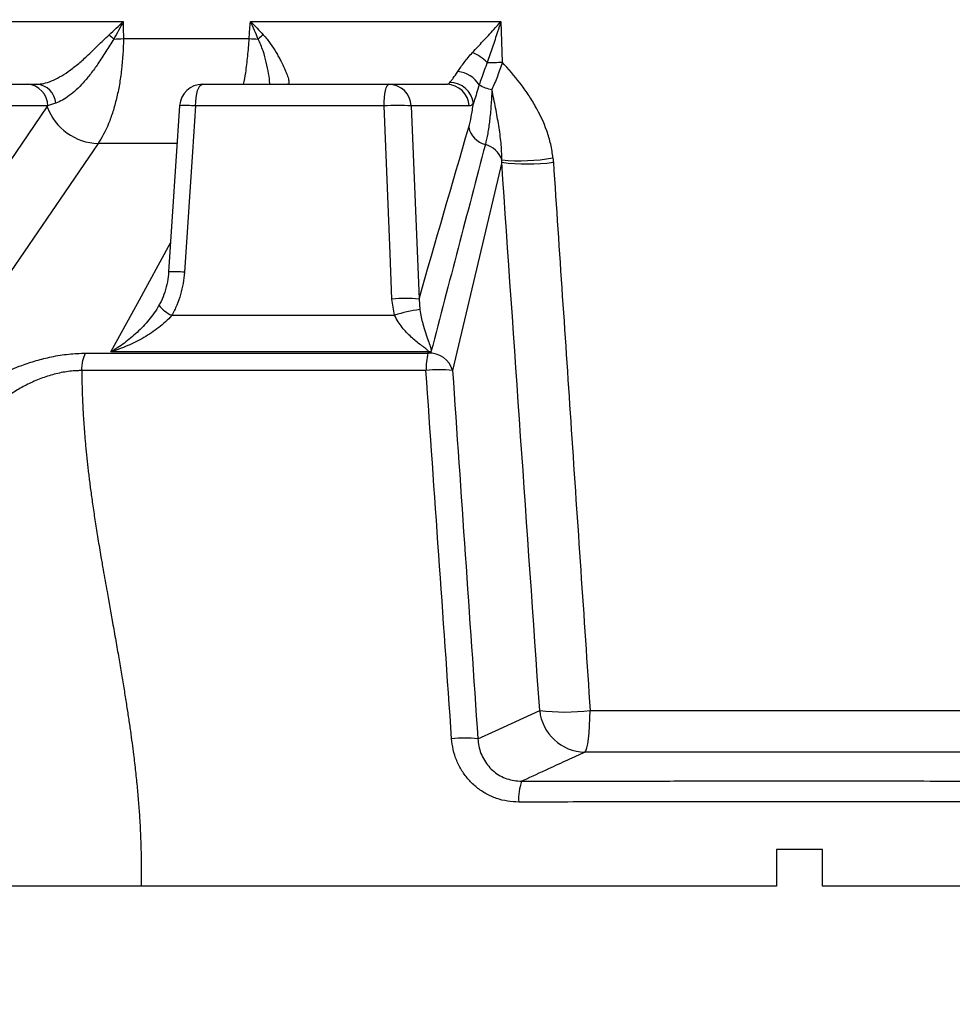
# Model space of a CAD drawing. Extents: x 0 to 8410, y 0 to 5940.
# Tile 9 of 161: x 952 to 1156, y 1527 to 1742. Entities that reach past the tile are written whole.
import ezdxf

# ---------------------------------------------------------------- set-up
doc = ezdxf.new("R2010")
doc.units = 0
doc.header["$LTSCALE"] = 10
doc.layers.get('0').update_dxf_attribs({"linetype": 'CONTINUOUS'})
doc.styles.add('SLDTEXTSTYLE0', font='TXT', dxfattribs={"width": 0.605})
doc.dimstyles.new('SLDDIMSTYLE1', dxfattribs={"dimtxt": 50, "dimasz": 50, "dimexe": 0, "dimexo": 0.0625, "dimgap": 12.5, "dimtad": 1, "dimdec": 1, "dimrnd": 1e-09, "dimzin": 12, "dimtxsty": 'SLDTEXTSTYLE0', "dimsah": 1, "dimcen": 0.09, "dimazin": 3, "dimtfac": 1, "dimtofl": 0, "dimtmove": 0, "dimatfit": 3, "dimtolj": 1, "dimtzin": 12})

# ---------------------------------------------------------------- blocks, each defined once
blk = doc.blocks.new('_D_20')
at = {"color": 7, "linetype": 'CONTINUOUS'}
for p, q in [((286.65, 2500.02), (286.65, 1272.39)), ((1938.65, 2492.02), (1938.65, 1272.39)), ((1938.65, 1287.39), (286.65, 1287.39))]:
    blk.add_line(p, q, dxfattribs=at)
for points in [[(286.65, 1287.39), (336.65, 1279.89), (336.65, 1294.89)], [(1938.65, 1287.39), (1888.65, 1294.89), (1888.65, 1279.89)]]:
    blk.add_solid(points, dxfattribs=at)
at = {"color": 7, "linetype": 'CONTINUOUS', "insert": (1036.26, 1351.84), "char_height": 50, "attachment_point": 1, "style": 'SLDTEXTSTYLE0'}
blk.add_mtext('1652', dxfattribs=at)

msp = doc.modelspace()

# ---------------------------------------------------------------- linework, layer by layer
at = {"color": 8, "linetype": 'CONTINUOUS'}
for p, q in [((921.924164, 1741.714408), (975.102892, 1741.714408)), ((1002.852788, 1741.714408), (1057.501783, 1741.714408)), ((1057.501783, 1741.714408), (1057.791119, 1732.844506)), ((975.127374, 1737.985347), (1002.572989, 1737.985347)), ((958.629256, 1723.283415), (932.960203, 1723.283415)), ((1031.999943, 1723.283415), (990.856206, 1723.283415)), ((1037.935977, 1723.283415), (1039.636692, 1681.148623)), ((1050.55472, 1723.283415), (1037.935977, 1723.283415)), ((933.790331, 1687.015195), (958.493044, 1723.079999)), ((986.789634, 1715.105017), (969.606718, 1715.105017)), ((1057.66627, 1710.993965), (1046.955926, 1665.527796)), ((1034.313416, 1677.597021), (1033.72596, 1681.148623)), ((1039.636692, 1681.148623), (1039.774051, 1678.840404)), ((985.675638, 1677.597021), (1034.313416, 1677.597021)), ((1041.653065, 1669.622039), (972.394859, 1669.622039)), ((1041.58703, 1669.341196), (1041.653065, 1669.622039)), ((1042.227244, 1669.534092), (1041.653065, 1669.622039)), ((1042.245051, 1669.602369), (1042.227244, 1669.534092)), ((966.885706, 1669.341196), (1041.58703, 1669.341196)), ((1041.152721, 1665.527796), (966.057276, 1665.527796))]:
    msp.add_line(p, q, dxfattribs=at)
at = {"color": 7, "linetype": 'CONTINUOUS'}
for p, q in [((928.511282, 1728.021731), (954.180335, 1728.021731)), ((992.385676, 1728.021731), (1033.051936, 1728.021731)), ((1033.051936, 1728.021731), (1045.670686, 1728.021731)), ((987.400015, 1723.350843), (985.002612, 1687.082593)), ((1127.648021, 1561.021739), (1117.648021, 1561.021739)), ((1117.648021, 1561.021739), (1117.648021, 1553.021737)), ((1127.648021, 1553.021737), (1127.648021, 1561.021739)), ((1117.648021, 1553.021737), (979.001781, 1553.021737)), ((1266.294261, 1553.021737), (1127.648021, 1553.021737))]:
    msp.add_line(p, q, dxfattribs=at)
at = {"color": 8, "linetype": 'CONTINUOUS', "flags": 128}
for points in [[(975.102892, 1741.714408), (975.111892, 1740.342711), (975.127374, 1737.985347)], [(1002.572989, 1737.985347), (1002.749866, 1740.342711), (1002.852788, 1741.714408)], [(990.856206, 1723.283415), (990.898793, 1724.220757), (990.994787, 1725.115036), (991.140743, 1725.934123), (991.331419, 1726.648604), (991.559943, 1727.232819), (991.81815, 1727.665787), (992.096727, 1727.931936), (992.385676, 1728.021731)], [(1031.999943, 1723.283415), (1032.029239, 1724.220757), (1032.095266, 1725.115036), (1032.195655, 1725.934123), (1032.3268, 1726.648604), (1032.483993, 1727.232819), (1032.661577, 1727.665787), (1032.853191, 1727.931936), (1033.051936, 1728.021731)], [(990.856206, 1723.283415), (990.19145, 1713.311155), (988.43958, 1687.015195)], [(1033.72596, 1681.148623), (1033.317258, 1691.121002), (1031.999943, 1723.283415)], [(969.606718, 1715.105017), (962.387671, 1704.564084), (938.456839, 1669.622039)], [(972.394859, 1669.622039), (978.170549, 1680.163001), (985.419726, 1693.392803)], [(1052.474802, 1585.166161), (1056.295564, 1586.927385), (1065.958948, 1591.3747)], [(1075.834093, 1582.284954), (1076.049959, 1582.588666), (1076.255837, 1583.18551), (1076.44548, 1584.057369), (1076.613133, 1585.177788), (1076.7537, 1586.512749), (1076.862922, 1588.021738), (1076.93748, 1589.658954), (1076.975109, 1591.3747)]]:
    msp.add_lwpolyline(points, dxfattribs=at)
at = {"color": 8, "linetype": 'CONTINUOUS'}
for centre, radius, start, end in [((1013.7771, 1783.946019), 61.492371, 227.20919181, 228.48861281), ((1012.200629, 1729.914851), 11.054419, 126.32969189, 133.75832277), ((970.566496, 1823.53904), 85.675176, 271.64227111, 273.05155711), ((1008.335649, 1847.548376), 109.714472, 266.98920192, 268.0253558), ((1045.845909, 1723.513807), 12.69335, 46.91367286, 64.50745276), ((1055.247196, 1781.949938), 49.171282, 269.14880943, 272.96557567), ((1047.408424, 1724.474441), 6.372114, 32.66325548, 83.73151122), ((953.911436, 1723.311497), 4.717903, 359.65896023, 86.73262993), ((955.906339, 1723.572081), 4.463512, 4.32853356, 85.4832881), ((1033.000573, 1723.082506), 4.939492, 2.331095, 89.4042055), ((1045.619327, 1723.082517), 4.939481, 2.3309703, 89.40424284), ((1046.354099, 1723.262862), 5.166629, 6.26948787, 89.92160497), ((1056.524339, 1733.781097), 6.964395, 237.40690128, 261.70530779), ((988.655347, 1699.260621), 24.1234, 84.76543515, 92.99112281), ((1034.96796, 1686.311765), 37.090592, 85.41024154, 94.58975846), ((969.92021, 1727.273206), 12.172227, 200.15064974, 268.5241985), ((1055.408647, 1719.770262), 5.066794, 193.00292599, 255.0977361), ((1052.860767, 1709.965034), 5.064234, 17.71048804, 75.77019242), ((1063.306484, 1754.913227), 44.279945, 262.68199679, 277.31800321), ((1061.630001, 1754.698792), 43.372964, 264.78141306, 279.60266436), ((986.246438, 1662.967144), 24.147849, 84.78913624, 92.95608214), ((1036.681326, 1644.161376), 37.10513, 85.4316413, 94.5683587), ((988.648059, 1684.247669), 7.284669, 217.83384053, 245.91836402), ((1042.614884, 1653.75157), 25.249156, 96.4601427, 109.1948652), ((1041.756416, 1663.814354), 5.808604, 85.17443231, 91.01950813), ((1056.925747, 1665.662834), 15.773604, 166.51461319, 180.49051594), ((1041.880699, 1664.068513), 5.280855, 16.04155809, 93.18787088), ((1044.054323, 1643.565224), 22.153417, 82.47390914, 97.52609086), ((1075.987926, 1592.361155), 10.077375, 185.61756957, 269.12533804), ((1071.467029, 1635.238327), 44.208107, 262.84266968, 277.15733032), ((1049.611611, 1563.201101), 22.150886, 82.57325196, 97.42674804), ((1071.833866, 1572.273544), 10.470028, 159.64778848, 184.94982165)]:
    msp.add_arc(centre, radius, start, end, dxfattribs=at)
at = {"color": 7, "linetype": 'CONTINUOUS'}
msp.add_arc((992.385682, 1723.021738), 5, 90, 176.21918035, dxfattribs=at)
at = {"color": 8, "linetype": 'CONTINUOUS'}
for points, knots in [([(972.003882, 1738.820528), (973.049216, 1739.774913), (974.100527, 1740.734755), (975.097225, 1741.708869), (975.102892, 1741.714408)], [0, 0, 0, 0, 0.9943144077, 1, 1, 1, 1]), ([(975.102892, 1741.714408), (975.098586, 1741.706058), (974.438065, 1740.425155), (973.727652, 1739.157975), (973.02187, 1737.899055)], [0, 0, 0, 0, 0.0065186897, 1, 1, 1, 1]), ([(1002.852788, 1741.714408), (1002.858282, 1741.708869), (1003.825026, 1740.734327), (1004.740941, 1739.774701), (1005.651651, 1738.820528)], [0, 0, 0, 0, 0.0056831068, 1, 1, 1, 1]), ([(1004.555193, 1737.899055), (1004.006291, 1739.157969), (1003.453786, 1740.425144), (1002.85668, 1741.706058), (1002.852788, 1741.714408)], [0, 0, 0, 0, 0.9934813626, 1, 1, 1, 1]), ([(1051.309047, 1734.971349), (1052.064302, 1735.78048), (1053.592762, 1737.417971), (1055.690768, 1739.685788), (1056.988583, 1741.132432), (1057.496369, 1741.708268), (1057.501783, 1741.714408)], [0, 0, 0, 0, 0.3711397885, 0.7511003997, 0.9973463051, 1, 1, 1, 1]), ([(1057.501783, 1741.714408), (1057.498908, 1741.705348), (1057.259466, 1740.950981), (1056.649867, 1739.070464), (1055.645658, 1736.080396), (1054.894121, 1733.886012), (1054.516731, 1732.784082)], [0, 0, 0, 0, 0.0029923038, 0.2491492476, 0.6229533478, 1, 1, 1, 1]), ([(956.25784, 1728.021731), (956.745384, 1728.058112), (957.736991, 1728.132107), (959.433245, 1728.706936), (961.225409, 1729.587105), (963.131301, 1730.796913), (965.130511, 1732.325902), (967.302485, 1734.232035), (969.567302, 1736.475447), (971.184723, 1738.03213), (972.003882, 1738.820528)], [0, 0, 0, 0, 0.1079712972, 0.2196013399, 0.3302501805, 0.4436243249, 0.5685253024, 0.6962185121, 0.846146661, 1, 1, 1, 1]), ([(1005.651652, 1738.820534), (1005.941441, 1738.511939), (1006.210124, 1738.193424), (1006.719242, 1737.550242), (1006.959437, 1737.225346), (1007.64665, 1736.250747), (1008.060804, 1735.601462), (1008.631205, 1734.647551), (1008.813177, 1734.331796), (1009.156532, 1733.71623), (1009.3183, 1733.415826), (1009.775505, 1732.538797), (1010.04311, 1731.986243), (1010.389816, 1731.214311), (1010.4962, 1730.966501), (1010.689922, 1730.491796), (1010.77624, 1730.267348), (1011.002234, 1729.637984), (1011.110078, 1729.27485), (1011.203546, 1728.823145), (1011.223237, 1728.688148), (1011.237729, 1728.45188), (1011.232347, 1728.35047), (1011.176047, 1728.106774), (1011.086153, 1728.021738), (1010.934696, 1728.021738)], [0, 0, 0, 0, 0.0625, 0.0625, 0.125, 0.125, 0.25, 0.25, 0.3125, 0.3125, 0.375, 0.375, 0.5, 0.5, 0.5625, 0.5625, 0.625, 0.625, 0.75, 0.75, 0.8125, 0.8125, 0.875, 0.875, 1, 1, 1, 1]), ([(973.02187, 1737.899055), (972.45254, 1736.991759), (971.298391, 1735.152485), (969.662241, 1732.575269), (968.000932, 1730.283827), (966.418842, 1728.382048), (964.840481, 1726.772032), (963.310207, 1725.489461), (961.784777, 1724.479012), (960.836541, 1724.100393), (960.35712, 1723.908966)], [0, 0, 0, 0, 0.1405840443, 0.28499270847, 0.40894438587, 0.5353542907, 0.64948116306, 0.76579962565, 0.8815899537, 1, 1, 1, 1]), ([(975.127378, 1737.985354), (975.108936, 1735.654432), (974.971077, 1733.392582), (974.654929, 1730.648542), (974.584415, 1730.103951), (974.428584, 1729.023341), (974.343017, 1728.485924), (974.065291, 1726.896851), (973.853708, 1725.875912), (973.379482, 1723.908296), (973.116833, 1722.961625), (972.684327, 1721.597644), (972.533721, 1721.152344), (972.219395, 1720.280804), (972.055171, 1719.85339), (971.208297, 1717.784242), (970.448863, 1716.338868), (969.606719, 1715.10502)], [0, 0, 0, 0, 0.25, 0.25, 0.3125, 0.3125, 0.375, 0.375, 0.5, 0.5, 0.625, 0.625, 0.6875, 0.6875, 0.75, 0.75, 1, 1, 1, 1]), ([(1001.364646, 1728.021731), (1001.520974, 1728.849354), (1001.892112, 1730.814211), (1002.293969, 1734.184509), (1002.479478, 1736.711539), (1002.572989, 1737.985347)], [0, 0, 0, 0, 0.2651978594, 0.6296057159, 1, 1, 1, 1]), ([(1007.052248, 1728.021731), (1007.052754, 1728.08336), (1007.058101, 1728.735362), (1006.834383, 1730.341266), (1006.366961, 1732.714703), (1005.66978, 1735.305756), (1004.92941, 1737.028367), (1004.555193, 1737.899055)], [0, 0, 0, 0, 0.0256511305, 0.2713743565, 0.5233057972, 0.7590566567, 1, 1, 1, 1]), ([(1048.104176, 1730.808452), (1048.304964, 1731.10867), (1048.521467, 1731.426331), (1048.989747, 1732.092858), (1049.240341, 1732.439961), (1050.035509, 1733.498541), (1050.625171, 1734.234676), (1051.309048, 1734.971346)], [0, 0, 0, 0, 0.25, 0.25, 0.5, 0.5, 1, 1, 1, 1]), ([(1054.516731, 1732.784082), (1054.060291, 1731.596921), (1053.389693, 1729.85275), (1052.922146, 1728.382883), (1052.772833, 1727.913474)], [0, 0, 0, 0, 0.6806449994, 1, 1, 1, 1]), ([(1057.791116, 1732.844502), (1057.626926, 1732.307149), (1057.454144, 1731.77272), (1057.096756, 1730.726688), (1056.912533, 1730.215905), (1056.532958, 1729.218729), (1056.337607, 1728.732329), (1055.935191, 1727.785417), (1055.728355, 1727.325776), (1055.519621, 1726.889562)], [0, 0, 0, 0, 0.25, 0.25, 0.5, 0.5, 0.75, 0.75, 1, 1, 1, 1]), ([(1068.865243, 1711.933551), (1068.757309, 1712.945308), (1068.586157, 1713.943206), (1068.130721, 1715.91413), (1067.844721, 1716.890897), (1066.848061, 1719.740634), (1065.998869, 1721.545432), (1064.515482, 1724.143805), (1063.985793, 1724.991641), (1062.865492, 1726.655476), (1062.27665, 1727.468711), (1060.447226, 1729.852216), (1059.140009, 1731.371282), (1057.791116, 1732.844502)], [0, 0, 0, 0, 0.125, 0.125, 0.25, 0.25, 0.5, 0.5, 0.625, 0.625, 0.75, 0.75, 1, 1, 1, 1]), ([(1046.36117, 1728.429491), (1046.452176, 1728.54323), (1046.562023, 1728.68092), (1046.809641, 1728.998622), (1046.947049, 1729.178128), (1047.392233, 1729.775893), (1047.732577, 1730.252838), (1048.104176, 1730.808452)], [0, 0, 0, 0, 0.25, 0.25, 0.5, 0.5, 1, 1, 1, 1]), ([(1052.772833, 1727.913474), (1052.581767, 1727.281799), (1052.196276, 1726.007346), (1051.770168, 1724.698748), (1051.556054, 1724.033001), (1051.489828, 1723.827084)], [0, 0, 0, 0, 0.40432414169, 0.81575560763, 1, 1, 1, 1]), ([(1055.519621, 1726.889562), (1055.477074, 1725.652897), (1055.414795, 1724.467754), (1055.251184, 1722.199422), (1055.149173, 1721.112727), (1054.910778, 1719.091614), (1054.774112, 1718.150809), (1054.466194, 1716.407261), (1054.294946, 1715.604496), (1054.105616, 1714.873879)], [0, 0, 0, 0, 0.25, 0.25, 0.5, 0.5, 0.75, 0.75, 1, 1, 1, 1]), ([(1057.684988, 1711.505605), (1057.71741, 1712.760415), (1057.645942, 1714.001304), (1057.403693, 1716.489084), (1057.23133, 1717.735602), (1056.828108, 1720.268125), (1056.596139, 1721.555787), (1056.08915, 1724.183636), (1055.813943, 1725.523111), (1055.519621, 1726.889562)], [0, 0, 0, 0, 0.25, 0.25, 0.5, 0.5, 0.75, 0.75, 1, 1, 1, 1]), ([(1050.471771, 1718.630225), (1050.678044, 1719.3382), (1050.865771, 1720.12811), (1051.204976, 1721.861045), (1051.356602, 1722.804612), (1051.48983, 1723.82708)], [0, 0, 0, 0, 0.5, 0.5, 1, 1, 1, 1]), ([(1068.946698, 1710.993965), (1070.248794, 1691.532642), (1072.916409, 1651.662035), (1075.600933, 1611.786505), (1076.975109, 1591.3747)], [0, 0, 0, 0, 0.4881120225, 1, 1, 1, 1]), ([(988.439583, 1687.015191), (988.328962, 1685.354032), (988.044549, 1683.73568), (987.359453, 1681.371856), (987.087453, 1680.59467), (986.44862, 1679.063684), (986.084526, 1678.317131), (985.675643, 1677.597013)], [0, 0, 0, 0, 0.5, 0.5, 0.75, 0.75, 1, 1, 1, 1]), ([(982.894681, 1679.779449), (982.571773, 1679.202445), (982.223143, 1678.653895), (981.487881, 1677.598728), (981.101073, 1677.092304), (980.296086, 1676.113965), (979.877842, 1675.642121), (979.01372, 1674.72873), (978.570338, 1674.289999), (977.220934, 1673.031162), (976.291328, 1672.262838), (974.857604, 1671.201995), (974.37306, 1670.863857), (973.636379, 1670.379536), (973.389435, 1670.222098), (973.017609, 1669.992336), (972.893399, 1669.916793), (972.64444, 1669.767794), (972.518642, 1669.693733), (972.39486, 1669.622038)], [0, 0, 0, 0, 0.125, 0.125, 0.25, 0.25, 0.375, 0.375, 0.5, 0.5, 0.75, 0.75, 0.875, 0.875, 0.9375, 0.9375, 0.96875, 0.96875, 1, 1, 1, 1]), ([(1039.774051, 1678.840404), (1039.874497, 1678.292504), (1040.07745, 1677.185462), (1040.519049, 1675.505113), (1041.048257, 1673.773971), (1041.619593, 1672.1598), (1042.041952, 1670.966733), (1042.301805, 1670.161626), (1042.261972, 1669.769111), (1042.245051, 1669.602369)], [0, 0, 0, 0, 0.1374181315, 0.2776562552, 0.475000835, 0.6746035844, 0.8381424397, 0.9312421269, 1, 1, 1, 1]), ([(985.675643, 1677.597013), (985.253486, 1677.096473), (984.801174, 1676.628149), (983.852351, 1675.738757), (983.355629, 1675.317913), (982.325958, 1674.514985), (981.792932, 1674.132982), (980.695189, 1673.402908), (980.133583, 1673.057065), (978.428568, 1672.077711), (977.259525, 1671.497815), (975.464092, 1670.722276), (974.858544, 1670.479693), (973.939756, 1670.139381), (973.632064, 1670.030004), (973.169205, 1669.872291), (973.014657, 1669.820764), (972.705037, 1669.719798), (972.548677, 1669.669959), (972.39486, 1669.622038)], [0, 0, 0, 0, 0.125, 0.125, 0.25, 0.25, 0.375, 0.375, 0.5, 0.5, 0.75, 0.75, 0.875, 0.875, 0.9375, 0.9375, 0.96875, 0.96875, 1, 1, 1, 1]), ([(1041.653069, 1669.622045), (1041.667707, 1669.694026), (1041.646389, 1669.763897), (1041.565631, 1669.899901), (1041.507719, 1669.964782), (1041.314885, 1670.154012), (1041.161306, 1670.273966), (1040.683494, 1670.638068), (1040.340262, 1670.883826), (1039.650916, 1671.401818), (1039.301684, 1671.673457), (1038.609006, 1672.243589), (1038.264602, 1672.542423), (1037.58391, 1673.172815), (1037.247544, 1673.504288), (1036.586894, 1674.207369), (1036.260518, 1674.581528), (1035.63825, 1675.366774), (1035.342106, 1675.777428), (1034.791278, 1676.646206), (1034.536158, 1677.103902), (1034.313414, 1677.597013)], [0, 0, 0, 0, 0.03125, 0.03125, 0.0625, 0.0625, 0.125, 0.125, 0.25, 0.25, 0.375, 0.375, 0.5, 0.5, 0.625, 0.625, 0.75, 0.75, 0.875, 0.875, 1, 1, 1, 1]), ([(940.892329, 1660.017063), (941.439352, 1660.425333), (942.749508, 1661.403167), (945.327465, 1663.073555), (948.753447, 1664.946506), (952.51072, 1666.56744), (956.103616, 1667.760085), (959.547969, 1668.619903), (963.209683, 1669.218137), (965.660519, 1669.300182), (966.885706, 1669.341196)], [0, 0, 0, 0, 0.0837732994, 0.2006428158, 0.3579085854, 0.5149684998, 0.6283286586, 0.7416232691, 0.8708359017, 1, 1, 1, 1]), ([(966.051153, 1665.527804), (966.075143, 1666.298529), (966.163876, 1667.052738), (966.452306, 1668.370692), (966.651782, 1668.933428), (966.885701, 1669.341191)], [0, 0, 0, 0, 0.5, 0.5, 1, 1, 1, 1]), ([(966.051153, 1665.527804), (965.930702, 1665.528867), (965.805917, 1665.528806), (965.560115, 1665.526359), (965.190849, 1665.519256), (964.819912, 1665.502001), (964.075846, 1665.454271), (963.576882, 1665.404848), (962.573232, 1665.271917), (962.068545, 1665.188408), (961.053464, 1664.987743), (960.541976, 1664.870182), (959.022284, 1664.473547), (958.037935, 1664.15409), (956.598074, 1663.604934), (956.124278, 1663.41013), (955.18834, 1662.998289), (954.724796, 1662.780467), (953.371738, 1662.105859), (952.513329, 1661.625683), (950.868945, 1660.614934), (950.083085, 1660.084278), (948.951608, 1659.255515), (948.581671, 1658.973211), (947.861202, 1658.401929), (947.510465, 1658.112856), (946.826402, 1657.52846), (946.493078, 1657.233137), (946.005149, 1656.785862), (945.764202, 1656.561151), (945.527612, 1656.334898), (945.370837, 1656.183727), (945.292152, 1656.107216), (945.21548, 1656.032057)], [0, 0, 0, 0, 0.015625, 0.015625, 0.03125, 0.0625, 0.0625, 0.125, 0.125, 0.1875, 0.1875, 0.25, 0.25, 0.375, 0.375, 0.4375, 0.4375, 0.5, 0.5, 0.625, 0.625, 0.75, 0.75, 0.8125, 0.8125, 0.875, 0.875, 0.9375, 0.9375, 0.96875, 0.984375, 0.984375, 1, 1, 1, 1]), ([(966.057283, 1665.527925), (966.059048, 1665.128199), (966.062596, 1664.32459), (966.079861, 1663.113442), (966.105866, 1661.890227), (966.141502, 1660.654978), (966.186538, 1659.407687), (966.241049, 1658.148354), (966.305029, 1656.87698), (966.378493, 1655.593564), (966.461452, 1654.298108), (966.553916, 1652.990609), (966.6559, 1651.67107), (966.767414, 1650.339489), (966.888472, 1648.995866), (967.019087, 1647.640202), (967.159273, 1646.272496), (967.309045, 1644.892748), (967.468415, 1643.500958), (967.637407, 1642.097128), (967.816001, 1640.681251), (968.083395, 1638.654049), (968.464748, 1635.94118), (968.98655, 1632.468784), (969.577148, 1628.758656), (970.155981, 1625.273767), (970.826489, 1621.431364), (971.672526, 1616.643945), (972.59631, 1611.480742), (973.453171, 1606.664629), (974.103012, 1602.919969), (974.706649, 1599.359386), (975.263034, 1595.982702), (975.77209, 1592.789959), (976.233567, 1589.78115), (976.647158, 1586.956257), (977.013025, 1584.315335), (977.392905, 1581.368771), (977.775356, 1578.087322), (978.148796, 1574.442088), (978.456642, 1570.896528), (978.675941, 1567.803854), (978.823507, 1565.116308), (978.918655, 1562.785896), (978.984856, 1560.409749), (979.021081, 1557.987822), (979.029867, 1555.520159), (979.011196, 1553.859541), (979.001776, 1553.021735)], [0, 0, 0, 0, 0.0105252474, 0.0211600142, 0.0319050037, 0.042760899, 0.0537283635, 0.0648080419, 0.0760005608, 0.087306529, 0.0987265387, 0.1102611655, 0.1219109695, 0.1336764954, 0.1455582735, 0.1575568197, 0.1696726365, 0.181906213, 0.1942580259, 0.2067285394, 0.2193182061, 0.2320274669, 0.2608595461, 0.2918699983, 0.325061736, 0.3604372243, 0.3855316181, 0.428514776, 0.489389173, 0.5246593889, 0.5582487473, 0.5901576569, 0.6203866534, 0.6489364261, 0.6758078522, 0.7010020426, 0.7245204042, 0.7463647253, 0.7795903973, 0.8118594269, 0.8431795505, 0.8735592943, 0.8936707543, 0.9141618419, 0.9350365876, 0.9562988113, 0.9779521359, 1, 1, 1, 1]), ([(1076.975109, 1591.3747), (1080.77308, 1591.375639), (1088.372827, 1591.377518), (1099.832421, 1591.379371), (1111.330917, 1591.380545), (1122.803241, 1591.380937), (1134.229083, 1591.380521), (1145.603873, 1591.379353), (1156.977972, 1591.377502), (1164.538698, 1591.375634), (1168.320933, 1591.3747)], [0, 0, 0, 0, 0.1252552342, 0.2506359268, 0.3763955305, 0.5022820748, 0.6264048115, 0.7506495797, 0.8752630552, 1, 1, 1, 1]), ([(1061.402885, 1571.370156), (1060.57663, 1571.409958), (1058.924147, 1571.489562), (1056.522635, 1572.12437), (1054.267618, 1573.130309), (1052.214217, 1574.501065), (1050.426714, 1576.202833), (1048.93244, 1578.186731), (1047.79805, 1580.411671), (1047.024619, 1582.76078), (1046.838611, 1584.380695), (1046.74842, 1585.166161)], [0, 0, 0, 0, 0.1115508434, 0.2230980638, 0.3343851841, 0.4456740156, 0.5569754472, 0.6682809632, 0.7810578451, 0.8938390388, 1, 1, 1, 1]), ([(1052.474802, 1585.166161), (1052.526558, 1584.63935), (1052.687359, 1583.002576), (1053.718528, 1580.419332), (1055.865076, 1577.919288), (1058.737614, 1576.228203), (1060.924604, 1576.019305), (1062.017457, 1575.914917)], [0, 0, 0, 0, 0.10820156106, 0.33617635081, 0.55894403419, 0.77960137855, 1, 1, 1, 1]), ([(1075.834093, 1582.284954), (1074.563272, 1581.699892), (1071.910546, 1580.478625), (1067.428081, 1578.407669), (1064.087062, 1576.868955), (1062.134402, 1575.968825), (1062.017457, 1575.914917)], [0, 0, 0, 0, 0.2761935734, 0.5765295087, 0.9746384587, 1, 1, 1, 1]), ([(1169.461948, 1582.284954), (1165.604463, 1582.285786), (1157.88568, 1582.287451), (1146.246861, 1582.289099), (1134.568666, 1582.290162), (1122.846189, 1582.290537), (1111.099538, 1582.290184), (1099.333367, 1582.289138), (1087.567524, 1582.287478), (1079.746558, 1582.285796), (1075.834093, 1582.284954)], [0, 0, 0, 0, 0.124121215, 0.2483650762, 0.3729794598, 0.497717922, 0.6229716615, 0.7483514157, 0.874111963, 1, 1, 1, 1]), ([(1062.017457, 1575.914917), (1068.292952, 1575.928509), (1079.337211, 1575.952429), (1095.235361, 1575.977788), (1109.663064, 1575.990712), (1124.131724, 1575.99449), (1141.25052, 1575.987828), (1161.009545, 1575.963394), (1175.849282, 1575.931089), (1183.278585, 1575.914917)], [0, 0, 0, 0, 0.1559695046, 0.2744911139, 0.3931372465, 0.5121597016, 0.6313082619, 0.8154197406, 1, 1, 1, 1]), ([(1183.893157, 1571.370156), (1176.407402, 1571.38621), (1161.416767, 1571.418359), (1141.483051, 1571.442631), (1124.213478, 1571.449265), (1109.62559, 1571.445586), (1095.027568, 1571.432784), (1078.926557, 1571.40756), (1067.743731, 1571.38369), (1061.402885, 1571.370156)], [0, 0, 0, 0, 0.18411878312, 0.36870797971, 0.4872139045, 0.60584463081, 0.72485256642, 0.84398689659, 1, 1, 1, 1])]:
    msp.add_open_spline(points, degree=3, knots=knots, dxfattribs=at)
at = {"color": 7, "linetype": 'CONTINUOUS'}
msp.add_open_spline([(954.18033, 1728.021738), (954.810244, 1728.021738), (955.489859, 1728.021738), (956.257845, 1728.021738)], degree=3, dxfattribs=at)
at = {"color": 8, "linetype": 'CONTINUOUS'}
for points in [[(1045.670689, 1728.021738), (1045.913503, 1728.021739), (1046.143691, 1728.157685), (1046.36117, 1728.429491)], [(958.493042, 1723.080003), (958.53884, 1723.146866), (958.584244, 1723.214673), (958.629257, 1723.283418)], [(960.357116, 1723.908966), (959.726492, 1723.699048), (959.163844, 1723.485377), (958.629257, 1723.283418)], [(1051.489829, 1723.827086), (1051.19185, 1723.464663), (1050.880151, 1723.283419), (1050.554724, 1723.283418)], [(1039.63669, 1681.148621), (1043.238242, 1693.699194), (1046.849268, 1706.19695), (1050.471771, 1718.630225)], [(1054.105616, 1714.873879), (1050.144131, 1699.827489), (1046.191187, 1684.733739), (1042.245049, 1669.602374)], [(1057.666268, 1710.993973), (1057.674642, 1711.164614), (1057.680893, 1711.335178), (1057.684988, 1711.505605)], [(1065.958948, 1591.3747), (1063.185815, 1631.251305), (1060.421346, 1671.124515), (1057.666268, 1710.993973)], [(1068.865243, 1711.933551), (1068.898588, 1711.620987), (1068.925726, 1711.307793), (1068.9467, 1710.993973)], [(1046.748423, 1585.166163), (1044.879894, 1611.954927), (1043.014607, 1638.742171), (1041.15272, 1665.527802)], [(1046.955929, 1665.527802), (1048.79184, 1638.742113), (1050.631523, 1611.954877), (1052.474805, 1585.166163)]]:
    msp.add_open_spline(points, degree=3, dxfattribs=at)
at = {"color": 7, "linetype": 'CONTINUOUS'}
for points, knots in [([(984.994402, 1687.087555), (984.92461, 1686.359615), (984.78152, 1684.867145), (984.200335, 1682.699747), (983.565171, 1680.976176), (983.02724, 1680.074906), (982.865041, 1679.803153)], [0, 0, 0, 0, 0.2852313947, 0.5847989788, 0.8748071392, 1, 1, 1, 1]), ([(979.001766, 1553.021738), (978.773325, 1553.021738), (978.316824, 1553.021738), (977.628561, 1553.021738), (976.938519, 1553.021738), (976.246399, 1553.021738), (975.552281, 1553.021738), (974.856145, 1553.021738), (974.157996, 1553.021738), (973.457832, 1553.021738), (972.755655, 1553.021738), (972.051464, 1553.021738), (971.345258, 1553.021738), (970.637039, 1553.021738), (969.926807, 1553.021738), (969.214561, 1553.021738), (968.500301, 1553.021738), (967.784029, 1553.021738), (967.065738, 1553.021738), (965.50655, 1553.021738), (963.105188, 1553.021738), (959.866582, 1553.021738), (956.64123, 1553.021738), (954.097213, 1553.021738), (952.225415, 1553.021738), (951.015139, 1553.021738), (949.814582, 1553.021738), (948.623982, 1553.021738), (947.442395, 1553.021738), (946.663191, 1553.021738), (946.273596, 1553.021738)], [0, 0, 0, 0, 0.0216563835, 0.0432767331, 0.0648654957, 0.0864271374, 0.1079661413, 0.1294870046, 0.150994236, 0.1724923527, 0.1939858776, 0.2154793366, 0.2369772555, 0.2584841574, 0.2800045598, 0.3015429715, 0.3231038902, 0.3446917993, 0.3663111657, 0.3879664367, 0.4853321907, 0.5822993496, 0.6792813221, 0.776691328, 0.8140670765, 0.8513491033, 0.8885603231, 0.9257237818, 0.9628626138, 1, 1, 1, 1])]:
    msp.add_open_spline(points, degree=3, knots=knots, dxfattribs=at)

# ---------------------------------------------------------------- dimensions: what is measured, and where the dimension line sits
dim = msp.add_linear_dim(base=(286.648021, 1287.386716), p1=(1938.648021, 2512.021738), p2=(286.648021, 2520.021738), dimstyle='SLDDIMSTYLE1', dxfattribs=at)
dim.commit()
dim.dimension.update_dxf_attribs({"geometry": '_D_20', "text_midpoint": (1112.648021, 1287.386716), "dimtype": 160})

doc.saveas('drawing.dxf')
